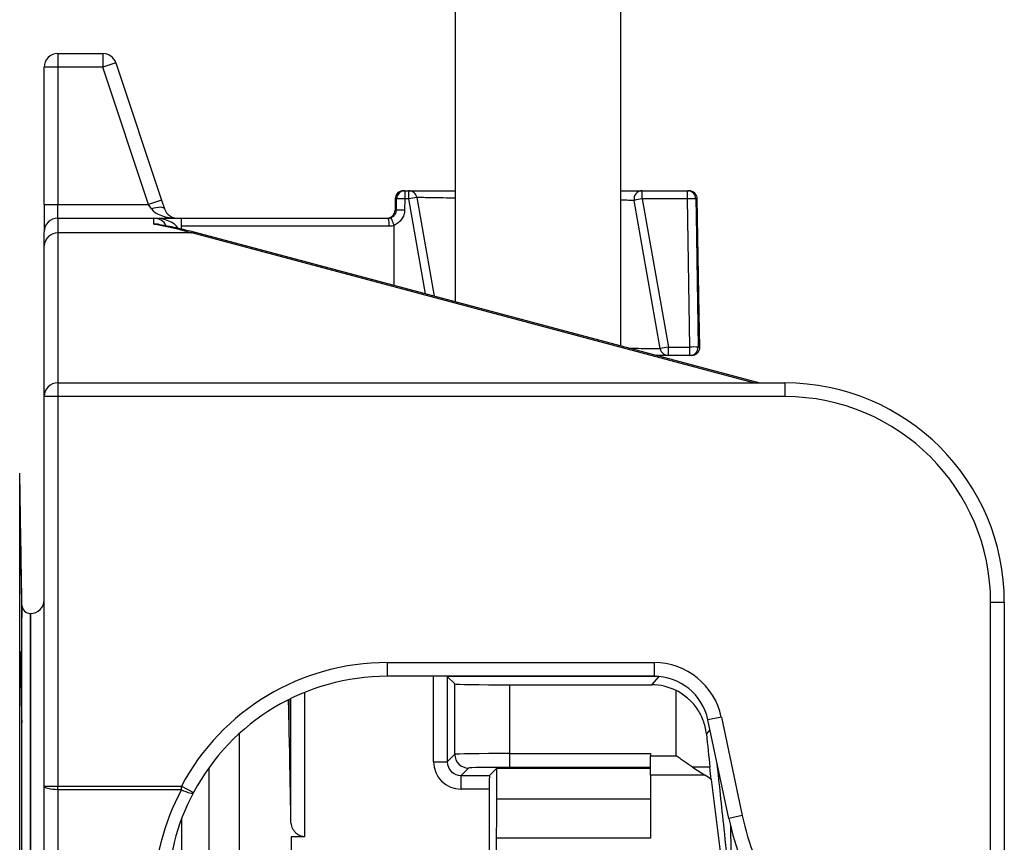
# Model space of a CAD drawing. Header units: millimetres. Extents: x 2923 to 14688, y 2048 to 15393.
# Tile 13 of 20: x 9869 to 11663, y 4586 to 6085. Entities that reach past the tile are written whole.
import ezdxf

# ---------------------------------------------------------------- set-up
doc = ezdxf.new("R2010")
doc.units = ezdxf.units.MM
doc.header["$LTSCALE"] = 5

msp = doc.modelspace()

# ---------------------------------------------------------------- linework, layer by layer
at = {"color": 7, "linetype": 'Continuous', "lineweight": 25}
for p, q in [((10662.7, 8212.5), (10662.7, 5570.7)), ((10964.2, 5490.3), (10964.2, 8212.5)), ((9938.5, 6023.2), (9938.5, 5998.2)), ((9938.5, 6023.2), (10020.5, 6023.2)), ((10020.5, 6023.2), (10020.5, 5998.2)), ((9938.5, 5998.2), (9913.5, 5998.2)), ((9913.5, 5748.2), (9913.5, 5998.2)), ((9938.5, 5998.2), (9938.5, 5748.2)), ((10020.5, 5998.2), (9938.5, 5998.2)), ((10044.2, 6006.1), (10020.5, 5998.2)), ((10103.8, 5748.2), (10020.5, 5998.2)), ((10044.2, 6006.1), (10127.5, 5756.1)), ((10568.2, 5773.2), (10570.6, 5773.2)), ((10570.6, 5773.2), (10570.6, 5758.5)), ((10570.6, 5773.2), (10578, 5773.2)), ((10578, 5758.5), (10578, 5773.2)), ((11003.5, 5758.5), (11003.5, 5773.2)), ((11003.5, 5773.2), (11086.3, 5773.2)), ((11086.3, 5758.5), (11086.3, 5773.2)), ((11086.3, 5773.2), (11088.7, 5773.2)), ((9913.5, 5748.2), (9938.5, 5748.2)), ((9913.5, 5748.2), (9913.5, 5698.2)), ((9938.5, 5723.2), (9938.5, 5748.2)), ((9938.5, 5748.2), (10103.8, 5748.2)), ((10127.5, 5756.1), (10103.8, 5748.2)), ((10109.1, 5740.3), (10103.8, 5748.2)), ((10127.5, 5756.1), (10132.8, 5740.3)), ((10553.2, 5758.5), (10552.9, 5738)), ((10555.5, 5738), (10555.8, 5758.5)), ((10570.6, 5758.5), (10570.3, 5738)), ((10578, 5758.5), (10570.6, 5758.5)), ((10592.8, 5760.8), (10624.5, 5580.9)), ((11036.3, 5485.6), (10988.7, 5755.6)), ((11003.5, 5758.5), (11051.1, 5488.5)), ((11086.3, 5758.5), (11003.5, 5758.5)), ((11090.4, 5488.5), (11086.3, 5758.5)), ((11107.4, 5548.2), (11103.7, 5758.5)), ((9938.5, 5723.2), (9938.5, 5696.3)), ((9938.5, 5723.2), (10113.5, 5723.2)), ((10113.5, 5712.1), (10113.5, 5723.2)), ((10113.5, 5723.2), (10163.5, 5723.2)), ((10163.5, 5708.5), (10163.5, 5723.2)), ((10163.5, 5723.2), (10540.3, 5723.2)), ((10542.2, 5708.5), (10163.5, 5708.5)), ((10163.5, 5703.3), (10163.5, 5708.5)), ((10551.3, 5600.5), (10551.2, 5709.9)), ((9913.5, 5672.9), (9913.5, 5698.2)), ((9938.5, 5696.3), (9938.5, 5423.2)), ((10182.5, 5696.3), (9938.5, 5696.3)), ((11215.9, 5423.2), (10188.9, 5697.1)), ((9913.5, 5398.2), (9913.5, 5672.9)), ((11107.4, 5548.2), (11107.4, 5549.5)), ((11107.4, 5548.8), (11107.4, 5548.2)), ((11108.5, 5488.5), (11107.4, 5548.2)), ((11107.4, 5548.2), (11107.4, 5548.2)), ((11051.1, 5473.2), (11051.1, 5488.5)), ((11051.1, 5488.5), (11090.4, 5488.5)), ((11090.4, 5473.2), (11090.4, 5488.5)), ((11090.4, 5473.2), (11051.1, 5473.2)), ((11093.5, 5473.2), (11090.4, 5473.2)), ((9938.5, 5423.2), (9938.5, 5398.2)), ((9938.5, 5423.2), (11263.5, 5423.2)), ((11263.5, 5423.2), (11263.5, 5398.2)), ((9938.5, 5398.2), (9913.5, 5398.2)), ((9913.5, 4688.5), (9913.5, 5398.2)), ((11263.5, 5398.2), (9938.5, 5398.2)), ((9938.5, 5398.2), (9938.5, 4688.5)), ((9872.9, 5018), (9868.7, 5258.5)), ((11638.5, 4098.7), (11638.5, 5023.2)), ((11663.5, 5023.2), (11638.5, 5023.2)), ((11663.5, 5023.2), (11663.5, 4098.7)), ((9888.5, 3798.2), (9888.5, 5003.2)), ((9888.5, 5003.2), (9888.5, 2593.2)), ((10538.5, 4913.7), (11025, 4913.7)), ((10538.5, 4913.7), (10538.5, 4888.7)), ((11025, 4913.7), (11025, 4888.7)), ((11025, 4888.7), (10538.5, 4888.7)), ((10648, 4888.7), (10648.2, 4888.5)), ((10648.2, 4888.5), (10661.8, 4874.9)), ((10648.2, 4888.5), (10648.2, 4732.9)), ((10661.8, 4746.5), (10661.8, 4874.9)), ((10761.8, 4873.2), (10761.8, 4747.8)), ((10761.8, 4873.2), (11020.7, 4873.2)), ((10363.1, 4625.4), (10363.1, 4848.1)), ((11065.2, 4743.9), (11065.2, 4862.8)), ((11147.7, 4814.3), (11123.2, 4809.1)), ((11147.7, 4814.3), (11185.8, 4635)), ((11161.4, 4629.8), (11123.2, 4809.1)), ((10268.5, 4783.8), (10268.5, 3805.9)), ((10648.2, 4732.9), (10661.8, 4746.5)), ((10761.8, 4747.8), (10761.8, 4722.8)), ((10761.8, 4747.8), (11018.5, 4747.8)), ((11018.5, 4747.8), (11018.5, 4743.9)), ((11018.5, 4708.6), (11018.5, 4743.9)), ((11018.5, 4743.9), (11065.2, 4743.9)), ((10213.5, 4721.8), (10213.5, 3446.1)), ((10213.5, 4721.8), (10213.5, 4522.1)), ((10623.2, 4732.9), (10648.2, 4732.9)), ((10686.8, 4721.5), (10673.2, 4708)), ((10738.5, 4721.5), (10724.9, 4708)), ((10738.5, 4721.5), (11018.5, 4721.5)), ((10738.5, 4664.7), (10738.5, 4721.5)), ((11018.5, 4722.8), (10761.8, 4722.8)), ((10673.2, 4708), (10724.9, 4708)), ((10673.2, 4683), (10673.2, 4708)), ((11117.7, 4708.6), (11018.5, 4708.6)), ((11018.5, 4708.6), (11018.5, 4593.9)), ((9913.5, 4688.5), (9938.5, 4688.5)), ((9913.5, 3439.1), (9913.5, 4688.5)), ((9938.5, 4688.5), (10163.4, 4688.5)), ((9938.5, 4682.1), (9938.5, 4688.5)), ((10163.4, 4682.1), (10163.4, 4688.5)), ((10163.4, 4688.5), (10185.5, 4676.8)), ((11129.3, 4700.4), (11169.5, 4372.9)), ((10163.4, 4682.1), (9938.5, 4682.1)), ((9938.5, 4682.1), (9938.5, 3432.6)), ((10724.5, 4683), (10673.2, 4683)), ((10724.5, 4683), (10724.5, 4367.9)), ((11018.5, 4664.7), (10738.5, 4664.7)), ((11185.8, 4635), (11161.4, 4629.8)), ((10388, 4596.3), (10363.5, 4596.3)), ((10363.5, 4596.3), (10363.5, 3805.9)), ((10731.4, 4216.4), (10738, 4593.9)), ((11018.5, 4593.9), (10738, 4593.9))]:
    msp.add_line(p, q, dxfattribs=at)
at = {"color": 8, "linetype": 'Continuous', "lineweight": 25}
for p, q in [((10555.8, 5758.5), (10553.2, 5758.5)), ((10608.6, 5585.2), (10578, 5758.5)), ((11103.7, 5758.5), (11101.2, 5758.5)), ((10552.9, 5738), (10555.5, 5738)), ((11206.3, 5423.2), (10182.5, 5696.3)), ((11105.2, 5488.5), (11108.5, 5488.5)), ((9868.7, 3798.2), (9868.7, 5258.5)), ((9872.9, 3798.2), (9872.9, 5018)), ((10623.2, 4732.9), (10623.2, 4888.7)), ((11030.7, 4888.5), (10648.2, 4888.5)), ((11020.7, 4873.2), (11034.2, 4888.2)), ((10360, 4791.7), (10360, 4846.6)), ((10388, 4859.3), (10388, 4596.3)), ((11127, 4791.3), (11120.4, 4784)), ((10163.5, 4628.1), (10163.5, 4522.1))]:
    msp.add_line(p, q, dxfattribs=at)
at = {"color": 7, "linetype": 'Continuous', "lineweight": 25, "flags": 128}
for points in [[(11101.2, 5758.5), (11101.7, 5728.5), (11103.5, 5608.5), (11105.2, 5488.5)], [(10132.8, 5740.3), (10131.9, 5741.5), (10130.3, 5742.4), (10128, 5742.9), (10125.1, 5743.1), (10121.6, 5742.9), (10117.6, 5742.4), (10113.4, 5741.5), (10109.1, 5740.3)], [(10182.5, 5696.3), (10185.9, 5697.3), (10188.9, 5697.1)], [(9938.5, 4682.1), (9933.6, 4682.2), (9928.9, 4682.5), (9924.6, 4683.1), (9920.8, 4684), (9917.7, 4684.9), (9915.4, 4686.1), (9914, 4687.3), (9913.5, 4688.5)], [(10163.4, 4682.1), (10167.4, 4680.2), (10171.3, 4678.5), (10175, 4677.2), (10178.2, 4676.3), (10181, 4675.8), (10183.1, 4675.7), (10184.7, 4676), (10185.5, 4676.8)]]:
    msp.add_lwpolyline(points, dxfattribs=at)
at = {"color": 7, "linetype": 'Continuous', "lineweight": 25}
for centre, radius, start, end in [((9938.5, 5998.2), 25, 90, 180), ((10020.5, 5998.2), 25, 18.4349, 90), ((10568.2, 5758.2), 15, 90, 179), ((10570.7, 5758.3), 14.9, 90.2604, 179.2703), ((10578, 5758.2), 15, 10, 90), ((11003.5, 5758.2), 15, 90, 190), ((11086.3, 5758.3), 14.9, 0.7297, 89.7396), ((11088.7, 5758.2), 15, 1, 90), ((10563.2, 5472.5), 286.1, 88.5121, 91.4879), ((10619.4, 5545), 217.5, 97.0421, 100.9826), ((11037.8, 5541.9), 219.3, 99.0155, 102.9478), ((11093.8, 5472.5), 286.1, 88.5121, 91.4879), ((10156.5, 5748.2), 25, 198.4349, 270), ((10537.9, 5738.2), 15, 270, 359), ((10562.9, 5451.3), 286.8, 88.5157, 91.4843), ((9938.5, 5698.2), 25, 90, 180), ((10113.5, 5698.2), 25, 26.5765, 90), ((10511.6, 5712.1), 30.8, 353.3166, 21.2632), ((9937.7, 5672.1), 24.2, 88.0714, 177.9319), ((11085.4, 5271.9), 219.3, 99.0155, 102.9478), ((11051.1, 5488.2), 15, 190, 270), ((11097.8, 5194), 294.6, 88.5579, 91.4421), ((11090.3, 5488.1), 14.9, 270.3393, 1.32), ((11093.5, 5488.2), 15, 270, 1), ((9938.5, 5398.2), 25, 90, 180), ((11263.5, 5023.2), 400, 0, 90), ((11263.5, 5023.2), 375, 0, 90), ((9888.5, 5028.2), 25, 270, 0), ((9887.9, 5018.2), 15, 181, 272.0879), ((11025, 4788.2), 125.4, 12, 90), ((11025, 4788.2), 100.4, 12, 90), ((10686.8, 4746.5), 25, 180.0204, 269.9796), ((11650, 4733.6), 474.6, 192, 211), ((11650, 4733.6), 499.6, 192, 211)]:
    msp.add_arc(centre, radius, start, end, dxfattribs=at)
for centre, major_axis, ratio, start_param, end_param in [((10156.5, 5748.2), (50, 0), 0.5, 3.463343, 4.712389), ((9986, 5323.2), (544.4, 0), 0.734815, 1.201463, 1.334322), ((10538.5, 4488.6), (0, 425.1), 0.999848, 0, 1.08113), ((10538.5, 4488.6), (0, 400.1), 0.999829, 0, 1.08113), ((10761.8, 4875), (100, 0), 0.017455, 3.159046, 4.712389), ((11020.7, 4773.2), (-66.9, -74.3), 0.999724, 3.41313, 3.874494), ((10346.5, 3798.2), (0, 1260), 0.017455, 5.620699, 5.694274), ((10346.5, 3798.2), (0, 1260), 0.017455, 5.428576, 5.620699), ((11065.2, 5322.9), (-100, 951.6), 0.001824, 2.172655, 2.252895), ((10761.8, 4746.5), (100, 0), 0.013091, 1.570796, 3.124139), ((10673.2, 4733), (35.4, 35.4), 0.999695, 2.356347, 3.926839), ((10673.2, 4733), (17.7, 17.7), 0.999087, 2.356347, 3.926839), ((10761.8, 4721.5), (75, 0), 0.017455, 1.570796, 3.124139), ((11065.2, 4721.5), (100, 0), 0.017455, 0.906056, 1.268749), ((10725, 4683), (0, 25), 0.017455, 0.017453, 1.570796), ((10538.5, 4483.1), (425, 0), 0.995496, 2.651926, 3.141593), ((10538.5, 4489.5), (400, 0), 0.995224, 2.651926, 3.141593), ((10736.7, 4664.7), (0, 100), 0.017455, 3.926991, 4.712389)]:
    msp.add_ellipse(centre, major_axis=major_axis, ratio=ratio, start_param=start_param, end_param=end_param, dxfattribs=at)
at = {"color": 8, "linetype": 'Continuous', "lineweight": 25}
msp.add_ellipse((10113.5, 5698.2), major_axis=(45, 0), ratio=0.555556, start_param=0.270409, end_param=1.570796, dxfattribs=at)
at = {"color": 7, "linetype": 'Continuous', "lineweight": 25}
for points, knots in [([(10578, 5773.2), (10578.5, 5773.2), (10579.6, 5773.2), (10587.9, 5773.2), (10601, 5773.2), (10618.9, 5773.2), (10639.5, 5773.2), (10655.5, 5773.2), (10662.7, 5773.2)], [0, 0, 0, 0, 0.171637, 0.343274, 0.514906, 0.686539, 0.858281, 1, 1, 1, 1]), ([(10964.2, 5773.2), (10967.8, 5773.2), (10978.1, 5773.2), (10989.9, 5773.2), (10998.6, 5773.2), (11002.8, 5773.2), (11003.2, 5773.2), (11003.5, 5773.2)], [0, 0, 0, 0, 0.141033, 0.400931, 0.660827, 0.830414, 1, 1, 1, 1]), ([(10545.3, 5724.1), (10546, 5724.3), (10546.7, 5724.7), (10548, 5725.4), (10548.7, 5725.8), (10549.9, 5726.7), (10550.5, 5727.2), (10551.6, 5728.2), (10552.1, 5728.8), (10553, 5730), (10553.4, 5730.7), (10554.1, 5732), (10554.4, 5732.7), (10555.2, 5734.9), (10555.4, 5736.4), (10555.5, 5738)], [0, 0, 0, 0, 0.125, 0.125, 0.25, 0.25, 0.375, 0.375, 0.5, 0.5, 0.625, 0.625, 0.75, 0.75, 1, 1, 1, 1]), ([(10570.3, 5738), (10570.3, 5735), (10569.8, 5732.1), (10568.4, 5727.8), (10567.8, 5726.5), (10566.5, 5723.8), (10565.8, 5722.5), (10564.1, 5720.1), (10563.1, 5719), (10561.1, 5716.8), (10560, 5715.8), (10557.7, 5714), (10556.4, 5713.2), (10553.8, 5711.7), (10552.5, 5711.1), (10551.1, 5710.5)], [0, 0, 0, 0, 0.25, 0.25, 0.375, 0.375, 0.5, 0.5, 0.625, 0.625, 0.75, 0.75, 0.875, 0.875, 1, 1, 1, 1]), ([(10188.9, 5697.1), (10183, 5698.6), (10166.1, 5703), (10144.2, 5707.8), (10128.2, 5710.6), (10123.4, 5711.4)], [0, 0, 0, 0, 0.270576, 0.780716, 1, 1, 1, 1]), ([(10551.1, 5710.5), (10550.8, 5711.4), (10550.4, 5712.3), (10549.8, 5714), (10549.5, 5714.9), (10548.9, 5716.5), (10548.5, 5717.3), (10548, 5718.8), (10547.7, 5719.4), (10547.1, 5720.7), (10546.9, 5721.2), (10546.4, 5722.2), (10546.2, 5722.7), (10545.9, 5723.3), (10545.7, 5723.6), (10545.4, 5724), (10545.3, 5724.1), (10545.3, 5724.1)], [0, 0, 0, 0, 0.125, 0.125, 0.25, 0.25, 0.375, 0.375, 0.5, 0.5, 0.625, 0.625, 0.75, 0.75, 0.875, 0.875, 1, 1, 1, 1]), ([(11051.1, 5473.2), (11050.8, 5473.2), (11050.4, 5473.2), (11046.1, 5473.2), (11039.5, 5473.2), (11031.4, 5473.2), (11028.4, 5473.2)], [0, 0, 0, 0, 0.226287, 0.452574, 0.799365, 1, 1, 1, 1]), ([(9872.7, 5015), (9872.7, 5012), (9872.8, 5009.3), (9872.8, 5005.8), (9872.8, 5004.7), (9872.8, 5002.7), (9872.9, 5001.8), (9872.9, 4999.3), (9872.9, 4998.1), (9872.9, 4996.8), (9872.9, 4996.5), (9872.9, 4996.1), (9872.9, 4996), (9872.8, 4996), (9872.8, 4996.4), (9872.8, 4997.6), (9872.8, 4998.2), (9872.7, 4999.4), (9872.7, 5000.8), (9872.6, 5002.6), (9872.6, 5004.6), (9872.6, 5005.7), (9872.5, 5009.3), (9872.4, 5012), (9872.3, 5016.5), (9872.3, 5018.1), (9872.2, 5021.4), (9872.2, 5023.1), (9872.1, 5028.4), (9872, 5032.1), (9871.9, 5038), (9871.9, 5040.1), (9871.8, 5044.1), (9871.8, 5046.2), (9871.7, 5052.4), (9871.6, 5056.7), (9871.4, 5065.2), (9871.4, 5069.5), (9871.3, 5075.7), (9871.2, 5077.8), (9871.2, 5081.8), (9871.1, 5083.9), (9871, 5089.8), (9871, 5093.5), (9870.9, 5098.8), (9870.9, 5100.5), (9870.8, 5103.8), (9870.8, 5105.4), (9870.8, 5109.9), (9870.7, 5112.6), (9870.7, 5116.2), (9870.7, 5117.3), (9870.7, 5119.3), (9870.6, 5121.1), (9870.6, 5122.5), (9870.6, 5123.8), (9870.6, 5124.3), (9870.6, 5125.6), (9870.6, 5126), (9870.6, 5126), (9870.7, 5125.9), (9870.7, 5125.5), (9870.7, 5125.2), (9870.7, 5123.9), (9870.8, 5122.7), (9870.8, 5120.3), (9870.8, 5119.3), (9870.9, 5117.3), (9870.9, 5116.2), (9871, 5112.7), (9871, 5110), (9871.1, 5105.5), (9871.2, 5103.9), (9871.2, 5100.6), (9871.3, 5097.2), (9871.4, 5093.6), (9871.4, 5089.8), (9871.5, 5087.9), (9871.6, 5082), (9871.6, 5077.9), (9871.8, 5069.6), (9871.9, 5065.3), (9872, 5056.8), (9872.1, 5052.6), (9872.2, 5046.3), (9872.2, 5044.2), (9872.3, 5040.2), (9872.4, 5036.2), (9872.4, 5032.3), (9872.5, 5028.6), (9872.5, 5026.7), (9872.6, 5021.4), (9872.6, 5018.1), (9872.7, 5015)], [0, 0, 0, 0, 0.03125, 0.03125, 0.046875, 0.046875, 0.0625, 0.0625, 0.09375, 0.09375, 0.109375, 0.109375, 0.125, 0.125, 0.15625, 0.15625, 0.171875, 0.171875, 0.1875, 0.203125, 0.203125, 0.21875, 0.21875, 0.25, 0.25, 0.265625, 0.265625, 0.28125, 0.28125, 0.3125, 0.3125, 0.328125, 0.328125, 0.34375, 0.34375, 0.375, 0.375, 0.40625, 0.40625, 0.421875, 0.421875, 0.4375, 0.4375, 0.46875, 0.46875, 0.484375, 0.484375, 0.5, 0.5, 0.53125, 0.53125, 0.546875, 0.546875, 0.5625, 0.578125, 0.578125, 0.59375, 0.59375, 0.625, 0.625, 0.640625, 0.640625, 0.65625, 0.65625, 0.6875, 0.6875, 0.703125, 0.703125, 0.71875, 0.71875, 0.75, 0.75, 0.765625, 0.765625, 0.78125, 0.796875, 0.796875, 0.8125, 0.8125, 0.84375, 0.84375, 0.875, 0.875, 0.90625, 0.90625, 0.921875, 0.921875, 0.9375, 0.953125, 0.953125, 0.96875, 0.96875, 1, 1, 1, 1]), ([(9872.9, 4822.8), (9872.9, 4819.8), (9872.9, 4817.1), (9872.9, 4813.5), (9872.9, 4812.4), (9872.9, 4810.4), (9872.9, 4809.5), (9872.8, 4807.1), (9872.8, 4805.8), (9872.8, 4804.6), (9872.8, 4804.3), (9872.7, 4803.9), (9872.7, 4803.7), (9872.6, 4803.7), (9872.6, 4804.2), (9872.5, 4805.4), (9872.5, 4805.9), (9872.4, 4807.2), (9872.4, 4808.6), (9872.3, 4810.4), (9872.2, 4812.4), (9872.2, 4813.5), (9872.1, 4817.1), (9872, 4819.8), (9871.9, 4824.3), (9871.9, 4825.8), (9871.8, 4829.1), (9871.8, 4830.9), (9871.7, 4836.2), (9871.6, 4839.9), (9871.5, 4845.8), (9871.4, 4847.8), (9871.4, 4851.9), (9871.3, 4854), (9871.2, 4860.2), (9871.2, 4864.4), (9871, 4873), (9871, 4877.2), (9870.9, 4883.5), (9870.9, 4885.5), (9870.8, 4889.6), (9870.8, 4891.6), (9870.8, 4897.5), (9870.7, 4901.3), (9870.7, 4906.6), (9870.7, 4908.3), (9870.7, 4911.6), (9870.6, 4913.2), (9870.6, 4917.7), (9870.6, 4920.4), (9870.6, 4923.9), (9870.6, 4925.1), (9870.6, 4927.1), (9870.6, 4928.9), (9870.7, 4930.3), (9870.7, 4931.5), (9870.7, 4932.1), (9870.7, 4933.3), (9870.8, 4933.7), (9870.8, 4933.8), (9870.8, 4933.6), (9870.9, 4933.2), (9870.9, 4932.9), (9871, 4931.7), (9871, 4930.5), (9871.1, 4928), (9871.2, 4927.1), (9871.2, 4925.1), (9871.3, 4924), (9871.4, 4920.5), (9871.4, 4917.8), (9871.5, 4913.2), (9871.6, 4911.7), (9871.6, 4908.4), (9871.7, 4905), (9871.8, 4901.3), (9871.9, 4897.6), (9871.9, 4895.6), (9872, 4889.7), (9872.1, 4885.7), (9872.2, 4877.4), (9872.3, 4873.1), (9872.4, 4864.6), (9872.5, 4860.4), (9872.6, 4854.1), (9872.6, 4852), (9872.6, 4847.9), (9872.7, 4843.9), (9872.7, 4840.1), (9872.8, 4836.3), (9872.8, 4834.5), (9872.8, 4829.1), (9872.8, 4825.8), (9872.9, 4822.8)], [0, 0, 0, 0, 0.03125, 0.03125, 0.046875, 0.046875, 0.0625, 0.0625, 0.09375, 0.09375, 0.109375, 0.109375, 0.125, 0.125, 0.15625, 0.15625, 0.171875, 0.171875, 0.1875, 0.203125, 0.203125, 0.21875, 0.21875, 0.25, 0.25, 0.265625, 0.265625, 0.28125, 0.28125, 0.3125, 0.3125, 0.328125, 0.328125, 0.34375, 0.34375, 0.375, 0.375, 0.40625, 0.40625, 0.421875, 0.421875, 0.4375, 0.4375, 0.46875, 0.46875, 0.484375, 0.484375, 0.5, 0.5, 0.53125, 0.53125, 0.546875, 0.546875, 0.5625, 0.578125, 0.578125, 0.59375, 0.59375, 0.625, 0.625, 0.640625, 0.640625, 0.65625, 0.65625, 0.6875, 0.6875, 0.703125, 0.703125, 0.71875, 0.71875, 0.75, 0.75, 0.765625, 0.765625, 0.78125, 0.796875, 0.796875, 0.8125, 0.8125, 0.84375, 0.84375, 0.875, 0.875, 0.90625, 0.90625, 0.921875, 0.921875, 0.9375, 0.953125, 0.953125, 0.96875, 0.96875, 1, 1, 1, 1]), ([(11120.4, 4784), (11119.5, 4792.5), (11117.5, 4800.6), (11113.1, 4812.3), (11111.4, 4816.1), (11107.5, 4823.4), (11105.4, 4826.9), (11100.6, 4833.7), (11098.1, 4836.9), (11093.9, 4841.6), (11092.4, 4843.1), (11089.4, 4846), (11087.9, 4847.4), (11083.1, 4851.5), (11079.8, 4854), (11072.8, 4858.7), (11069.1, 4860.9), (11065.2, 4862.8)], [0, 0, 0, 0, 0.25, 0.25, 0.375, 0.375, 0.5, 0.5, 0.625, 0.625, 0.6875, 0.6875, 0.75, 0.75, 0.875, 0.875, 1, 1, 1, 1]), ([(11095, 4723.2), (11090, 4726.5), (11085.1, 4729.9), (11077.7, 4735.1), (11075.2, 4736.9), (11071.5, 4739.5), (11070.2, 4740.4), (11067.7, 4742.2), (11066.5, 4743.1), (11065.2, 4743.9)], [0, 0, 0, 0, 0.5, 0.5, 0.75, 0.75, 0.875, 0.875, 1, 1, 1, 1]), ([(11095, 4723.2), (11098.9, 4720.6), (11102.7, 4718), (11110.3, 4713.2), (11114, 4710.8), (11117.7, 4708.6)], [0, 0, 0, 0, 0.5, 0.5, 1, 1, 1, 1]), ([(10388, 4596.3), (10385.9, 4596.3), (10383.9, 4596.7), (10380, 4597.9), (10378.2, 4598.7), (10374.9, 4600.8), (10373.5, 4601.9), (10371, 4604.4), (10369.8, 4605.8), (10367.9, 4608.6), (10367, 4610), (10365.6, 4613), (10365, 4614.5), (10363.6, 4619.2), (10363.1, 4622.3), (10363.1, 4625.4)], [0, 0, 0, 0, 0.125, 0.125, 0.25, 0.25, 0.375, 0.375, 0.5, 0.5, 0.625, 0.625, 0.75, 0.75, 1, 1, 1, 1])]:
    msp.add_open_spline(points, degree=3, knots=knots, dxfattribs=at)
at = {"color": 8, "linetype": 'Continuous', "lineweight": 25}
for points, knots in [([(10662.7, 5759.8), (10659, 5759.9), (10647.2, 5760), (10630.8, 5760.3), (10614.1, 5760.5), (10602.8, 5760.7), (10596, 5760.8), (10593.1, 5760.8), (10592.9, 5760.8), (10592.8, 5760.8)], [0, 0, 0, 0, 0.084241, 0.26947, 0.449419, 0.634593, 0.775195, 0.918249, 1, 1, 1, 1]), ([(10988.7, 5755.6), (10988.5, 5755.6), (10988.1, 5755.6), (10984.2, 5755.7), (10977.1, 5755.8), (10968.3, 5755.9), (10964.2, 5756)], [0, 0, 0, 0, 0.206256, 0.41505, 0.72849, 1, 1, 1, 1]), ([(10113.5, 5712.1), (10113.5, 5712.1), (10115.9, 5712.7), (10120.5, 5713.3), (10124.6, 5711.6), (10126.5, 5710.9)], [0, 0, 0, 0, 0.005819, 0.530816, 1, 1, 1, 1]), ([(10123.3, 5711.2), (10120.1, 5711.7), (10116.8, 5712.2), (10113.5, 5712.1), (10113.5, 5712.1)], [0, 0, 0, 0, 0.986909, 1, 1, 1, 1]), ([(10978.8, 5486.5), (10983.2, 5486.4), (10995.1, 5486.2), (11010.1, 5486), (11023.9, 5485.8), (11032.9, 5485.7), (11036.1, 5485.6), (11036.3, 5485.6), (11036.3, 5485.6)], [0, 0, 0, 0, 0.121915, 0.328289, 0.528638, 0.734832, 0.941866, 1, 1, 1, 1]), ([(11178.2, 4373.1), (11175.4, 4399.5), (11169.8, 4452.5), (11161.3, 4531.8), (11153.4, 4605.3), (11146.4, 4671.1), (11142.2, 4710.6), (11140.2, 4729.2)], [0, 0, 0, 0, 0.221996, 0.444716, 0.667887, 0.843103, 1, 1, 1, 1]), ([(11175.9, 4397.1), (11175.8, 4398.8), (11175, 4407.1), (11173.1, 4428.7), (11170.6, 4461.9), (11168.7, 4495.2), (11167.3, 4528.5), (11165.9, 4566.8), (11165.2, 4598.4), (11164.8, 4616.7)], [0, 0, 0, 0, 0.022737, 0.113688, 0.295595, 0.477502, 0.568452, 0.750354, 1, 1, 1, 1])]:
    msp.add_open_spline(points, degree=3, knots=knots, dxfattribs=at)
at = {"color": 7, "linetype": 'Continuous', "lineweight": 25}
for points in [[(10540.3, 5723.2), (10542, 5723.2), (10543.7, 5723.5), (10545.3, 5724.1)], [(10551.2, 5709.9), (10548.3, 5709), (10545.3, 5708.5), (10542.2, 5708.5)], [(10551.1, 5710.5), (10551.2, 5710.3), (10551.2, 5710.1), (10551.2, 5709.9)], [(11129.3, 4700.4), (11128.5, 4707.9), (11127.7, 4715.4), (11126.9, 4722.9)], [(11129.3, 4700.4), (11125.7, 4703.3), (11121.9, 4706.1), (11117.7, 4708.6)]]:
    msp.add_open_spline(points, degree=3, dxfattribs=at)

doc.saveas('drawing.dxf')
